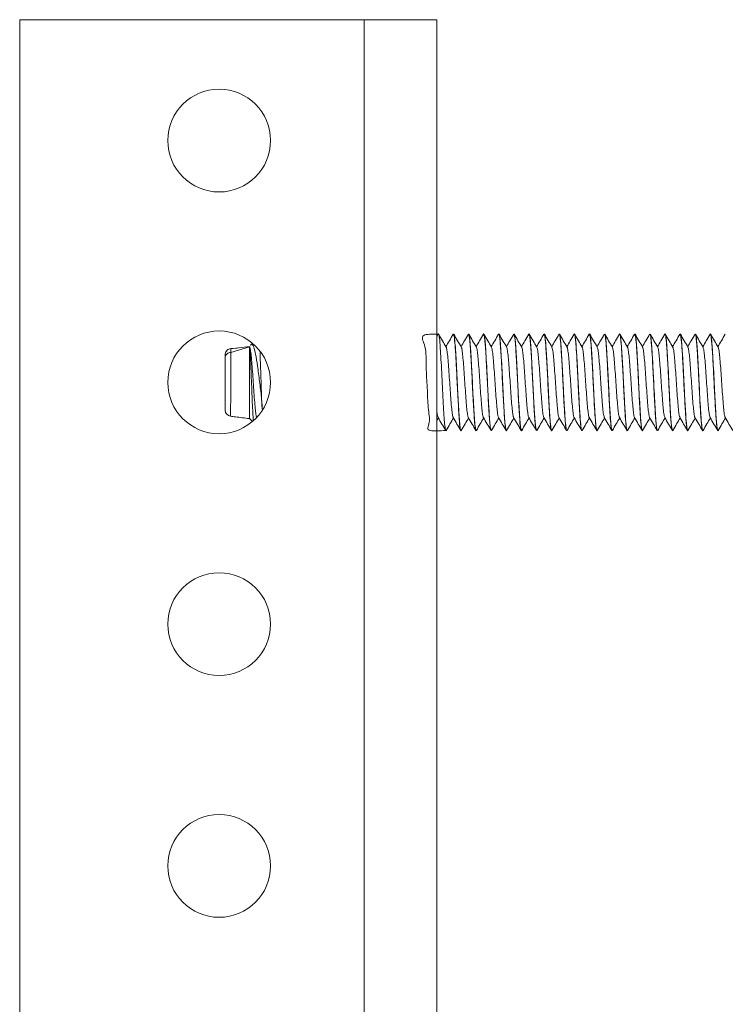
# Model space of a CAD drawing. Header units: millimetres. Extents: x -395 to 418, y -1783 to -26.
# Tile 31 of 35: x -79 to -21, y -233 to -152. Entities that reach past the tile are written whole.
import ezdxf

# ---------------------------------------------------------------- set-up
doc = ezdxf.new("R2010")
doc.units = ezdxf.units.MM

msp = doc.modelspace()

# ---------------------------------------------------------------- linework, layer by layer
at = {"color": 7, "linetype": 'Continuous', "lineweight": 15}
for p, q in [((-79.001, -151.657), (-50.501, -151.657)), ((-79.001, -151.657), (-79.001, -871.657)), ((-50.501, -151.657), (-44.501, -151.657)), ((-44.501, -151.657), (-44.501, -871.657)), ((-44.392, -177.672), (-44.501, -177.859)), ((-44.366, -177.657), (-44.376, -177.657)), ((-43.116, -177.657), (-43.126, -177.657)), ((-41.865, -177.657), (-41.875, -177.657)), ((-40.616, -177.657), (-40.626, -177.657)), ((-39.366, -177.657), (-39.376, -177.657)), ((-38.115, -177.657), (-38.125, -177.657)), ((-36.866, -177.657), (-36.876, -177.657)), ((-35.615, -177.657), (-35.626, -177.657)), ((-34.366, -177.657), (-34.375, -177.657)), ((-33.116, -177.657), (-33.126, -177.657)), ((-31.865, -177.657), (-31.876, -177.657)), ((-30.616, -177.657), (-30.625, -177.657)), ((-29.365, -177.657), (-29.376, -177.657)), ((-28.116, -177.657), (-28.125, -177.657)), ((-26.866, -177.657), (-26.876, -177.657)), ((-25.615, -177.657), (-25.626, -177.657)), ((-24.366, -177.657), (-24.376, -177.657)), ((-23.115, -177.657), (-23.126, -177.657)), ((-21.866, -177.657), (-21.875, -177.657)), ((-60.001, -178.704), (-61.557, -178.885)), ((-61.008, -178.821), (-61.544, -178.868)), ((-60.001, -178.713), (-61.527, -179.181)), ((-60.001, -178.713), (-60.001, -178.707)), ((-60.001, -178.713), (-60.001, -184.657)), ((-59.973, -178.751), (-59.999, -178.706)), ((-59.756, -178.413), (-59.919, -178.575)), ((-59.001, -182.711), (-59.001, -182.901)), ((-60.001, -184.657), (-59.756, -184.902)), ((-44.501, -184.826), (-44.371, -184.602)), ((-43.751, -185.657), (-43.741, -185.657)), ((-42.501, -185.657), (-42.49, -185.657)), ((-41.251, -185.657), (-41.24, -185.657)), ((-40.001, -185.657), (-39.991, -185.657)), ((-38.75, -185.657), (-38.74, -185.657)), ((-37.5, -185.657), (-37.491, -185.657)), ((-36.251, -185.657), (-36.24, -185.657)), ((-35.001, -185.657), (-34.991, -185.657)), ((-33.75, -185.657), (-33.741, -185.657)), ((-32.501, -185.657), (-32.49, -185.657)), ((-31.25, -185.657), (-31.241, -185.657)), ((-30.001, -185.657), (-29.99, -185.657)), ((-28.75, -185.657), (-28.74, -185.657)), ((-27.501, -185.657), (-27.491, -185.657)), ((-26.251, -185.657), (-26.24, -185.657)), ((-25.001, -185.657), (-24.991, -185.657)), ((-23.751, -185.657), (-23.741, -185.657)), ((-22.5, -185.657), (-22.49, -185.657)), ((-21.25, -185.657), (-21.241, -185.657))]:
    msp.add_line(p, q, dxfattribs=at)
at = {"color": 7, "linetype": 'Continuous', "lineweight": 0}
msp.add_line((-50.501, -151.657), (-50.501, -871.657), dxfattribs=at)
at = {"color": 7, "linetype": 'Continuous', "lineweight": 0, "flags": 128}
msp.add_lwpolyline([(-61.547, -178.887), (-61.548, -178.89), (-61.544, -178.969), (-61.527, -179.181), (-61.527, -179.181), (-61.527, -179.181)], dxfattribs=at)
at = {"color": 7, "linetype": 'Continuous', "lineweight": 15}
for centre in [(-62.501, -161.657), (-62.501, -181.657), (-62.501, -201.657), (-62.501, -221.657)]:
    msp.add_circle(centre, 4.25, dxfattribs=at)
msp.add_arc((-61.501, -183.966), 0.5, 180.00632, 262.72431, dxfattribs=at)
for points, knots in [([(-44.376, -177.662), (-44.877, -177.661), (-46.034, -177.659), (-45.337, -178.606), (-45.413, -180.276), (-45.275, -182.13), (-45.239, -183.79), (-44.981, -185.147), (-45.549, -185.724), (-44.259, -185.662), (-43.751, -185.638)], [0, 0, 0, 0, 0.109862, 0.253757, 0.397013, 0.518114, 0.640961, 0.761823, 0.90601, 1, 1, 1, 1]), ([(-43.723, -185.619), (-43.726, -185.632), (-43.748, -185.723), (-43.787, -185.574), (-43.848, -185.154), (-43.904, -184.406), (-43.962, -183.439), (-44.023, -182.314), (-44.077, -181.137), (-44.137, -180.005), (-44.193, -179.06), (-44.249, -178.257), (-44.309, -177.742), (-44.349, -177.686), (-44.366, -177.662)], [0, 0, 0, 0, 0.0138369, 0.1027965, 0.1942151, 0.2828617, 0.3736087, 0.4639181, 0.553683, 0.6438582, 0.7340873, 0.8101539, 0.9210995, 1, 1, 1, 1]), ([(-43.723, -178.751), (-43.827, -178.572), (-44.036, -178.213), (-44.244, -177.853), (-44.348, -177.673)], [0, 0, 0, 0, 0.499782, 1, 1, 1, 1]), ([(-43.142, -177.672), (-43.246, -177.852), (-43.447, -178.199), (-43.649, -178.545), (-43.746, -178.712)], [0, 0, 0, 0, 0.518211, 1, 1, 1, 1]), ([(-43.126, -177.777), (-43.113, -177.746), (-43.072, -177.646), (-42.999, -178.35), (-42.917, -179.626), (-42.823, -181.411), (-42.729, -183.378), (-42.635, -184.893), (-42.556, -185.638), (-42.514, -185.585), (-42.501, -185.567)], [0, 0, 0, 0, 0.062204, 0.20037, 0.336255, 0.47413, 0.6347, 0.794898, 0.933038, 1, 1, 1, 1]), ([(-42.49, -185.623), (-42.496, -185.632), (-42.521, -185.673), (-42.57, -185.391), (-42.628, -184.804), (-42.684, -183.906), (-42.746, -182.842), (-42.805, -181.607), (-42.862, -180.446), (-42.923, -179.386), (-42.978, -178.513), (-43.036, -177.93), (-43.083, -177.659), (-43.108, -177.682), (-43.116, -177.688)], [0, 0, 0, 0, 0.028905, 0.123451, 0.226172, 0.301821, 0.411494, 0.503726, 0.596259, 0.689141, 0.782052, 0.874377, 0.963379, 1, 1, 1, 1]), ([(-42.473, -178.751), (-42.577, -178.572), (-42.786, -178.213), (-42.994, -177.853), (-43.098, -177.673)], [0, 0, 0, 0, 0.499758, 1, 1, 1, 1]), ([(-41.892, -177.672), (-41.996, -177.852), (-42.197, -178.199), (-42.399, -178.545), (-42.496, -178.712)], [0, 0, 0, 0, 0.5182361, 1, 1, 1, 1]), ([(-41.875, -177.776), (-41.855, -177.766), (-41.801, -177.743), (-41.729, -178.641), (-41.663, -179.735), (-41.592, -181.013), (-41.527, -182.44), (-41.457, -183.695), (-41.407, -184.516), (-41.357, -185.133), (-41.303, -185.603), (-41.268, -185.555), (-41.251, -185.53)], [0, 0, 0, 0, 0.099422, 0.26001, 0.341582, 0.424239, 0.585379, 0.668048, 0.749282, 0.830488, 0.913157, 1, 1, 1, 1]), ([(-41.223, -185.607), (-41.23, -185.629), (-41.246, -185.682), (-41.268, -185.623), (-41.308, -185.465), (-41.359, -185.043), (-41.417, -184.202), (-41.475, -183.202), (-41.532, -182.107), (-41.588, -180.909), (-41.649, -179.789), (-41.698, -178.987), (-41.731, -178.52), (-41.771, -178.065), (-41.818, -177.702), (-41.853, -177.689), (-41.865, -177.684)], [0, 0, 0, 0, 0.0322657, 0.0763625, 0.1095787, 0.2163012, 0.3019694, 0.394835, 0.482758, 0.5611671, 0.6710085, 0.7521694, 0.7914414, 0.8319512, 0.9384087, 1, 1, 1, 1]), ([(-41.223, -178.751), (-41.327, -178.572), (-41.536, -178.213), (-41.744, -177.853), (-41.848, -177.673)], [0, 0, 0, 0, 0.499782, 1, 1, 1, 1]), ([(-40.642, -177.672), (-40.746, -177.852), (-40.947, -178.199), (-41.149, -178.545), (-41.246, -178.712)], [0, 0, 0, 0, 0.518211, 1, 1, 1, 1]), ([(-40.626, -177.768), (-40.615, -177.737), (-40.571, -177.607), (-40.49, -178.442), (-40.389, -180.079), (-40.289, -182.197), (-40.184, -184.13), (-40.09, -185.458), (-40.029, -185.544), (-40.001, -185.583)], [0, 0, 0, 0, 0.051239, 0.21521, 0.377505, 0.539696, 0.703692, 0.865785, 1, 1, 1, 1]), ([(-39.991, -185.622), (-40.003, -185.623), (-40.033, -185.623), (-40.087, -185.249), (-40.141, -184.609), (-40.198, -183.681), (-40.259, -182.58), (-40.307, -181.58), (-40.341, -180.88), (-40.38, -180.13), (-40.423, -179.394), (-40.457, -178.853), (-40.474, -178.627), (-40.481, -178.52), (-40.487, -178.469), (-40.486, -178.443), (-40.491, -178.433), (-40.489, -178.428), (-40.489, -178.428), (-40.489, -178.428), (-40.489, -178.428), (-40.489, -178.428), (-40.489, -178.428), (-40.489, -178.427), (-40.489, -178.427), (-40.491, -178.398), (-40.499, -178.32), (-40.519, -178.103), (-40.557, -177.807), (-40.592, -177.632), (-40.613, -177.668), (-40.616, -177.672)], [0, 0, 0, 0, 0.059511, 0.15305, 0.245103, 0.32134, 0.435959, 0.522672, 0.558266, 0.604471, 0.707873, 0.754045, 0.777146, 0.788698, 0.794474, 0.797362, 0.798806, 0.798987, 0.798998, 0.799001, 0.799003, 0.799008, 0.79902, 0.799042, 0.799134, 0.799326, 0.810557, 0.831698, 0.896539, 0.986808, 1, 1, 1, 1]), ([(-39.973, -178.751), (-40.077, -178.572), (-40.286, -178.213), (-40.494, -177.853), (-40.598, -177.673)], [0, 0, 0, 0, 0.499758, 1, 1, 1, 1]), ([(-39.392, -177.672), (-39.496, -177.852), (-39.697, -178.199), (-39.899, -178.545), (-39.996, -178.712)], [0, 0, 0, 0, 0.5182361, 1, 1, 1, 1]), ([(-39.393, -177.703), (-39.386, -177.684), (-39.362, -177.616), (-39.322, -177.775), (-39.252, -178.292), (-39.187, -179.309), (-39.116, -180.566), (-39.066, -181.587), (-39.017, -182.612), (-38.946, -183.885), (-38.882, -184.94), (-38.811, -185.495), (-38.774, -185.681), (-38.754, -185.643), (-38.75, -185.636)], [0, 0, 0, 0, 0.03244, 0.111584, 0.191947, 0.348586, 0.428949, 0.508081, 0.586864, 0.667215, 0.82388, 0.904205, 0.983668, 1, 1, 1, 1]), ([(-38.74, -185.624), (-38.745, -185.634), (-38.769, -185.68), (-38.813, -185.428), (-38.873, -184.872), (-38.928, -184.017), (-38.988, -182.973), (-39.045, -181.829), (-39.101, -180.659), (-39.163, -179.549), (-39.215, -178.702), (-39.273, -178.029), (-39.324, -177.67), (-39.356, -177.687), (-39.366, -177.692)], [0, 0, 0, 0, 0.024748, 0.116095, 0.208888, 0.303561, 0.394205, 0.4868, 0.578677, 0.671986, 0.771077, 0.837722, 0.953713, 1, 1, 1, 1]), ([(-38.723, -178.751), (-38.827, -178.572), (-39.036, -178.213), (-39.244, -177.853), (-39.348, -177.673)], [0, 0, 0, 0, 0.499782, 1, 1, 1, 1]), ([(-38.142, -177.672), (-38.246, -177.852), (-38.447, -178.199), (-38.649, -178.545), (-38.746, -178.712)], [0, 0, 0, 0, 0.518223, 1, 1, 1, 1]), ([(-38.125, -177.752), (-38.1, -177.771), (-38.041, -177.817), (-37.949, -179.07), (-37.844, -180.972), (-37.744, -183.097), (-37.643, -184.784), (-37.56, -185.678), (-37.513, -185.566), (-37.5, -185.535)], [0, 0, 0, 0, 0.1228903, 0.2851628, 0.4491212, 0.6111266, 0.7736566, 0.9374872, 1, 1, 1, 1]), ([(-37.473, -185.629), (-37.475, -185.636), (-37.497, -185.727), (-37.536, -185.583), (-37.599, -185.149), (-37.655, -184.392), (-37.712, -183.436), (-37.772, -182.329), (-37.826, -181.152), (-37.886, -180.015), (-37.945, -179.017), (-38, -178.245), (-38.061, -177.744), (-38.098, -177.691), (-38.115, -177.665)], [0, 0, 0, 0, 0.00775, 0.102532, 0.195638, 0.28415, 0.374917, 0.461154, 0.551437, 0.645208, 0.732075, 0.822455, 0.916251, 1, 1, 1, 1]), ([(-37.473, -178.751), (-37.577, -178.572), (-37.786, -178.213), (-37.994, -177.853), (-38.098, -177.673)], [0, 0, 0, 0, 0.49977, 1, 1, 1, 1]), ([(-36.892, -177.672), (-36.996, -177.852), (-37.197, -178.199), (-37.399, -178.545), (-37.496, -178.712)], [0, 0, 0, 0, 0.5182361, 1, 1, 1, 1]), ([(-36.876, -177.785), (-36.86, -177.754), (-36.828, -177.689), (-36.776, -178.114), (-36.725, -178.7), (-36.677, -179.499), (-36.606, -180.732), (-36.524, -182.511), (-36.419, -184.373), (-36.33, -185.541), (-36.273, -185.544), (-36.251, -185.545)], [0, 0, 0, 0, 0.0756158, 0.1583943, 0.2400748, 0.3210965, 0.4038489, 0.5652761, 0.7286297, 0.8907497, 1, 1, 1, 1]), ([(-36.24, -185.622), (-36.248, -185.63), (-36.276, -185.662), (-36.326, -185.343), (-36.383, -184.725), (-36.438, -183.84), (-36.5, -182.76), (-36.557, -181.568), (-36.612, -180.445), (-36.672, -179.4), (-36.729, -178.489), (-36.791, -177.89), (-36.838, -177.636), (-36.861, -177.673), (-36.866, -177.68)], [0, 0, 0, 0, 0.036406, 0.142564, 0.228083, 0.308304, 0.422941, 0.505415, 0.592746, 0.691933, 0.77876, 0.883153, 0.979446, 1, 1, 1, 1]), ([(-36.223, -178.751), (-36.327, -178.572), (-36.536, -178.213), (-36.744, -177.853), (-36.848, -177.673)], [0, 0, 0, 0, 0.499782, 1, 1, 1, 1]), ([(-35.642, -177.672), (-35.746, -177.852), (-35.947, -178.199), (-36.149, -178.545), (-36.246, -178.712)], [0, 0, 0, 0, 0.518223, 1, 1, 1, 1]), ([(-35.644, -177.791), (-35.632, -177.738), (-35.586, -177.535), (-35.503, -178.266), (-35.421, -179.567), (-35.351, -180.867), (-35.302, -181.894), (-35.251, -182.908), (-35.192, -183.943), (-35.134, -184.874), (-35.064, -185.54), (-35.021, -185.61), (-35.001, -185.644)], [0, 0, 0, 0, 0.056199, 0.2149, 0.371695, 0.451982, 0.530475, 0.609996, 0.690326, 0.794904, 0.901481, 1, 1, 1, 1]), ([(-34.973, -185.602), (-34.98, -185.628), (-34.992, -185.671), (-35.006, -185.646), (-35.014, -185.629), (-35.018, -185.618), (-35.02, -185.612), (-35.021, -185.609), (-35.021, -185.609), (-35.021, -185.609), (-35.021, -185.608), (-35.021, -185.608), (-35.021, -185.608), (-35.021, -185.608), (-35.021, -185.608), (-35.021, -185.608), (-35.021, -185.608), (-35.022, -185.601), (-35.032, -185.576), (-35.059, -185.44), (-35.11, -185.036), (-35.167, -184.197), (-35.225, -183.209), (-35.282, -182.105), (-35.339, -180.898), (-35.4, -179.779), (-35.456, -178.852), (-35.512, -178.119), (-35.569, -177.695), (-35.604, -177.687), (-35.615, -177.684)], [0, 0, 0, 0, 0.033576, 0.056039, 0.067272, 0.072889, 0.075698, 0.0764, 0.076576, 0.076663, 0.076707, 0.07671, 0.076711, 0.076712, 0.076715, 0.076721, 0.076806, 0.077172, 0.088206, 0.108992, 0.219054, 0.303601, 0.391131, 0.483672, 0.564727, 0.669373, 0.753909, 0.829794, 0.943355, 1, 1, 1, 1]), ([(-34.973, -178.751), (-35.077, -178.572), (-35.286, -178.213), (-35.494, -177.853), (-35.598, -177.673)], [0, 0, 0, 0, 0.49977, 1, 1, 1, 1]), ([(-34.392, -177.672), (-34.496, -177.852), (-34.697, -178.199), (-34.899, -178.545), (-34.996, -178.712)], [0, 0, 0, 0, 0.5182361, 1, 1, 1, 1]), ([(-34.375, -177.685), (-34.357, -177.707), (-34.316, -177.753), (-34.248, -178.374), (-34.184, -179.361), (-34.112, -180.619), (-34.048, -182.001), (-33.978, -183.338), (-33.91, -184.49), (-33.844, -185.287), (-33.788, -185.672), (-33.758, -185.619), (-33.75, -185.605)], [0, 0, 0, 0, 0.092304, 0.201856, 0.309169, 0.418818, 0.526387, 0.635544, 0.744099, 0.852214, 0.961622, 1, 1, 1, 1]), ([(-33.741, -185.619), (-33.754, -185.619), (-33.785, -185.618), (-33.84, -185.225), (-33.894, -184.571), (-33.95, -183.637), (-34.013, -182.509), (-34.061, -181.487), (-34.09, -180.895), (-34.105, -180.623), (-34.136, -180.034), (-34.185, -179.178), (-34.243, -178.33), (-34.303, -177.825), (-34.342, -177.623), (-34.364, -177.666), (-34.366, -177.67)], [0, 0, 0, 0, 0.0637012, 0.1552952, 0.2519993, 0.3256654, 0.4365212, 0.5365618, 0.5662447, 0.5800765, 0.6034514, 0.7134927, 0.808373, 0.8953854, 0.9902685, 1, 1, 1, 1]), ([(-33.723, -178.751), (-33.827, -178.572), (-34.036, -178.213), (-34.244, -177.853), (-34.348, -177.673)], [0, 0, 0, 0, 0.499782, 1, 1, 1, 1]), ([(-33.142, -177.672), (-33.246, -177.852), (-33.447, -178.199), (-33.649, -178.545), (-33.746, -178.712)], [0, 0, 0, 0, 0.518223, 1, 1, 1, 1]), ([(-33.142, -177.721), (-33.128, -177.696), (-33.091, -177.632), (-33.027, -178.063), (-32.962, -178.896), (-32.893, -180.063), (-32.824, -181.409), (-32.759, -182.786), (-32.687, -184.032), (-32.624, -184.995), (-32.557, -185.579), (-32.518, -185.607), (-32.501, -185.619)], [0, 0, 0, 0, 0.071283, 0.1778724, 0.28287, 0.3887536, 0.494804, 0.5996506, 0.7063063, 0.810738, 0.9174284, 1, 1, 1, 1]), ([(-32.49, -185.629), (-32.495, -185.638), (-32.518, -185.685), (-32.564, -185.429), (-32.623, -184.865), (-32.681, -183.972), (-32.74, -182.936), (-32.8, -181.737), (-32.857, -180.537), (-32.917, -179.478), (-32.972, -178.61), (-33.026, -178.006), (-33.077, -177.676), (-33.106, -177.688), (-33.116, -177.692)], [0, 0, 0, 0, 0.020708, 0.114011, 0.217897, 0.297488, 0.405106, 0.490858, 0.585197, 0.690404, 0.765352, 0.858022, 0.950747, 1, 1, 1, 1]), ([(-32.473, -178.751), (-32.577, -178.572), (-32.786, -178.213), (-32.994, -177.853), (-33.098, -177.673)], [0, 0, 0, 0, 0.499782, 1, 1, 1, 1]), ([(-31.892, -177.672), (-31.996, -177.852), (-32.197, -178.199), (-32.399, -178.545), (-32.496, -178.712)], [0, 0, 0, 0, 0.5182361, 1, 1, 1, 1]), ([(-31.876, -177.658), (-31.876, -177.658), (-31.858, -177.581), (-31.806, -177.851), (-31.739, -178.484), (-31.674, -179.541), (-31.602, -180.82), (-31.538, -182.208), (-31.467, -183.523), (-31.401, -184.637), (-31.333, -185.369), (-31.282, -185.7), (-31.255, -185.631), (-31.25, -185.62)], [0, 0, 0, 0, 0.00024, 0.108596, 0.217898, 0.325378, 0.435067, 0.542429, 0.651915, 0.759917, 0.868617, 0.977691, 1, 1, 1, 1]), ([(-31.223, -185.613), (-31.227, -185.629), (-31.238, -185.682), (-31.256, -185.647), (-31.295, -185.549), (-31.346, -185.175), (-31.405, -184.391), (-31.464, -183.398), (-31.525, -182.259), (-31.583, -181.028), (-31.641, -179.933), (-31.698, -178.981), (-31.755, -178.182), (-31.815, -177.716), (-31.852, -177.678), (-31.865, -177.665)], [0, 0, 0, 0, 0.016978, 0.055046, 0.088379, 0.198883, 0.284094, 0.372541, 0.475437, 0.555674, 0.656411, 0.737123, 0.819444, 0.938093, 1, 1, 1, 1]), ([(-31.223, -178.751), (-31.327, -178.572), (-31.536, -178.213), (-31.744, -177.853), (-31.848, -177.673)], [0, 0, 0, 0, 0.499782, 1, 1, 1, 1]), ([(-30.642, -177.672), (-30.746, -177.852), (-30.947, -178.199), (-31.149, -178.545), (-31.246, -178.712)], [0, 0, 0, 0, 0.518223, 1, 1, 1, 1]), ([(-30.642, -177.704), (-30.624, -177.689), (-30.584, -177.657), (-30.517, -178.161), (-30.452, -179.053), (-30.382, -180.254), (-30.315, -181.616), (-30.248, -182.983), (-30.178, -184.198), (-30.113, -185.107), (-30.05, -185.615), (-30.015, -185.608), (-30.001, -185.605)], [0, 0, 0, 0, 0.0869224, 0.1936692, 0.298324, 0.4046431, 0.5102088, 0.6155453, 0.7219923, 0.8265537, 0.9333174, 1, 1, 1, 1]), ([(-29.99, -185.62), (-29.998, -185.631), (-30.011, -185.651), (-30.038, -185.549), (-30.078, -185.324), (-30.129, -184.784), (-30.187, -183.87), (-30.249, -182.767), (-30.307, -181.573), (-30.365, -180.391), (-30.427, -179.319), (-30.485, -178.428), (-30.542, -177.891), (-30.587, -177.646), (-30.61, -177.681), (-30.616, -177.69)], [0, 0, 0, 0, 0.036711, 0.067554, 0.127178, 0.221886, 0.310249, 0.419578, 0.505807, 0.594828, 0.702522, 0.788225, 0.887479, 0.97075, 1, 1, 1, 1]), ([(-29.973, -178.751), (-30.077, -178.572), (-30.286, -178.213), (-30.494, -177.853), (-30.598, -177.673)], [0, 0, 0, 0, 0.499782, 1, 1, 1, 1]), ([(-29.392, -177.672), (-29.496, -177.852), (-29.697, -178.199), (-29.899, -178.545), (-29.996, -178.712)], [0, 0, 0, 0, 0.5182361, 1, 1, 1, 1]), ([(-29.376, -177.686), (-29.373, -177.677), (-29.347, -177.605), (-29.297, -177.916), (-29.229, -178.621), (-29.163, -179.72), (-29.092, -181.025), (-29.028, -182.413), (-28.956, -183.704), (-28.892, -184.777), (-28.822, -185.439), (-28.776, -185.724), (-28.752, -185.649), (-28.75, -185.644)], [0, 0, 0, 0, 0.016004, 0.124906, 0.233809, 0.341632, 0.451209, 0.558538, 0.668203, 0.775799, 0.884963, 0.993554, 1, 1, 1, 1]), ([(-28.722, -185.592), (-28.731, -185.624), (-28.745, -185.672), (-28.761, -185.638), (-28.765, -185.623), (-28.768, -185.618), (-28.768, -185.618), (-28.768, -185.617), (-28.768, -185.617), (-28.768, -185.617), (-28.768, -185.617), (-28.768, -185.617), (-28.768, -185.617), (-28.768, -185.617), (-28.771, -185.61), (-28.775, -185.594), (-28.81, -185.467), (-28.856, -185.075), (-28.904, -184.39), (-28.939, -183.816), (-28.979, -183.133), (-29.03, -182.138), (-29.089, -180.895), (-29.15, -179.765), (-29.209, -178.804), (-29.267, -178.081), (-29.322, -177.689), (-29.355, -177.683), (-29.365, -177.681)], [0, 0, 0, 0, 0.043153, 0.064142, 0.070624, 0.071826, 0.071964, 0.072033, 0.072034, 0.072035, 0.072038, 0.072044, 0.072093, 0.072215, 0.073034, 0.081608, 0.098656, 0.217767, 0.301058, 0.32982, 0.384478, 0.482241, 0.56508, 0.671041, 0.755194, 0.841034, 0.947912, 1, 1, 1, 1]), ([(-28.723, -178.751), (-28.827, -178.572), (-29.036, -178.213), (-29.244, -177.853), (-29.348, -177.673)], [0, 0, 0, 0, 0.499782, 1, 1, 1, 1]), ([(-28.142, -177.672), (-28.246, -177.852), (-28.447, -178.199), (-28.649, -178.545), (-28.746, -178.712)], [0, 0, 0, 0, 0.5182361, 1, 1, 1, 1]), ([(-28.142, -177.676), (-28.121, -177.679), (-28.077, -177.686), (-28.007, -178.27), (-27.943, -179.217), (-27.871, -180.45), (-27.806, -181.824), (-27.737, -183.176), (-27.668, -184.359), (-27.603, -185.209), (-27.544, -185.647), (-27.511, -185.612), (-27.501, -185.601)], [0, 0, 0, 0, 0.102688, 0.209452, 0.313942, 0.420561, 0.525607, 0.63151, 0.737611, 0.842479, 0.949176, 1, 1, 1, 1]), ([(-27.491, -185.617), (-27.503, -185.618), (-27.535, -185.621), (-27.577, -185.306), (-27.617, -184.908), (-27.653, -184.412), (-27.701, -183.62), (-27.763, -182.51), (-27.805, -181.608), (-27.841, -180.884), (-27.881, -180.122), (-27.932, -179.223), (-27.991, -178.347), (-28.051, -177.832), (-28.094, -177.62), (-28.114, -177.667), (-28.116, -177.671)], [0, 0, 0, 0, 0.062802, 0.156208, 0.197971, 0.244787, 0.340861, 0.43253, 0.524951, 0.553963, 0.607072, 0.712639, 0.794744, 0.902205, 0.990478, 1, 1, 1, 1]), ([(-27.473, -178.751), (-27.577, -178.572), (-27.786, -178.213), (-27.994, -177.853), (-28.098, -177.673)], [0, 0, 0, 0, 0.499782, 1, 1, 1, 1]), ([(-26.892, -177.672), (-26.996, -177.852), (-27.197, -178.199), (-27.399, -178.545), (-27.496, -178.712)], [0, 0, 0, 0, 0.5182361, 1, 1, 1, 1]), ([(-26.876, -177.705), (-26.869, -177.691), (-26.841, -177.631), (-26.787, -177.994), (-26.719, -178.766), (-26.652, -179.903), (-26.582, -181.231), (-26.51, -182.768), (-26.424, -184.286), (-26.338, -185.447), (-26.279, -185.572), (-26.251, -185.633)], [0, 0, 0, 0, 0.0320482, 0.1415088, 0.2500242, 0.358518, 0.46799, 0.5756202, 0.7210724, 0.8648412, 1, 1, 1, 1]), ([(-26.24, -185.625), (-26.245, -185.635), (-26.27, -185.679), (-26.313, -185.424), (-26.374, -184.863), (-26.428, -184.008), (-26.489, -182.949), (-26.543, -181.882), (-26.597, -180.745), (-26.658, -179.643), (-26.716, -178.681), (-26.777, -177.997), (-26.828, -177.665), (-26.857, -177.681), (-26.866, -177.686)], [0, 0, 0, 0, 0.024928, 0.119085, 0.208722, 0.303746, 0.39723, 0.489765, 0.559554, 0.668715, 0.76594, 0.85117, 0.959859, 1, 1, 1, 1]), ([(-26.223, -178.751), (-26.327, -178.572), (-26.536, -178.213), (-26.744, -177.853), (-26.848, -177.673)], [0, 0, 0, 0, 0.499758, 1, 1, 1, 1]), ([(-25.642, -177.672), (-25.746, -177.852), (-25.947, -178.199), (-26.149, -178.545), (-26.246, -178.712)], [0, 0, 0, 0, 0.5182361, 1, 1, 1, 1]), ([(-25.643, -177.765), (-25.633, -177.721), (-25.593, -177.552), (-25.519, -178.11), (-25.432, -179.345), (-25.338, -181.098), (-25.251, -182.961), (-25.159, -184.534), (-25.075, -185.531), (-25.023, -185.567), (-25.001, -185.583)], [0, 0, 0, 0, 0.048874, 0.190504, 0.330194, 0.472105, 0.611986, 0.753102, 0.893957, 1, 1, 1, 1]), ([(-24.973, -185.635), (-24.977, -185.643), (-25, -185.689), (-25.041, -185.574), (-25.101, -185.12), (-25.157, -184.366), (-25.214, -183.398), (-25.275, -182.27), (-25.329, -181.091), (-25.389, -179.951), (-25.445, -179.03), (-25.5, -178.243), (-25.56, -177.737), (-25.599, -177.688), (-25.615, -177.668)], [0, 0, 0, 0, 0.0181988, 0.1076193, 0.1984927, 0.2868787, 0.3779596, 0.4652362, 0.5583354, 0.648295, 0.7384261, 0.8106116, 0.9228879, 1, 1, 1, 1]), ([(-24.973, -178.751), (-25.077, -178.572), (-25.286, -178.213), (-25.494, -177.853), (-25.598, -177.673)], [0, 0, 0, 0, 0.499782, 1, 1, 1, 1]), ([(-24.392, -177.672), (-24.496, -177.852), (-24.697, -178.199), (-24.899, -178.545), (-24.996, -178.712)], [0, 0, 0, 0, 0.5182361, 1, 1, 1, 1]), ([(-24.393, -177.773), (-24.378, -177.729), (-24.332, -177.598), (-24.253, -178.283), (-24.166, -179.638), (-24.073, -181.436), (-23.983, -183.28), (-23.894, -184.761), (-23.814, -185.606), (-23.767, -185.571), (-23.751, -185.558)], [0, 0, 0, 0, 0.07399, 0.215975, 0.35575, 0.497301, 0.63779, 0.778134, 0.919808, 1, 1, 1, 1]), ([(-23.741, -185.627), (-23.749, -185.632), (-23.776, -185.65), (-23.826, -185.339), (-23.885, -184.705), (-23.941, -183.79), (-24.002, -182.711), (-24.059, -181.525), (-24.114, -180.404), (-24.166, -179.502), (-24.202, -178.932), (-24.221, -178.661), (-24.23, -178.541), (-24.237, -178.452), (-24.253, -178.267), (-24.292, -177.895), (-24.333, -177.633), (-24.361, -177.678), (-24.366, -177.686)], [0, 0, 0, 0, 0.040086, 0.138454, 0.23131, 0.31837, 0.422361, 0.507721, 0.600846, 0.690884, 0.745349, 0.776482, 0.785756, 0.790833, 0.810944, 0.860967, 0.97526, 1, 1, 1, 1]), ([(-23.723, -178.751), (-23.827, -178.572), (-24.036, -178.213), (-24.244, -177.853), (-24.348, -177.673)], [0, 0, 0, 0, 0.499758, 1, 1, 1, 1]), ([(-23.142, -177.672), (-23.246, -177.852), (-23.447, -178.199), (-23.649, -178.545), (-23.746, -178.712)], [0, 0, 0, 0, 0.5182361, 1, 1, 1, 1]), ([(-23.142, -177.756), (-23.122, -177.725), (-23.071, -177.652), (-22.987, -178.482), (-22.898, -179.944), (-22.808, -181.776), (-22.716, -183.589), (-22.628, -184.965), (-22.553, -185.673), (-22.512, -185.585), (-22.5, -185.561)], [0, 0, 0, 0, 0.099252, 0.241146, 0.381385, 0.522185, 0.6636, 0.803532, 0.945595, 1, 1, 1, 1]), ([(-22.49, -185.649), (-22.492, -185.651), (-22.512, -185.706), (-22.555, -185.484), (-22.615, -184.968), (-22.669, -184.151), (-22.725, -183.208), (-22.785, -182.057), (-22.84, -180.877), (-22.902, -179.737), (-22.956, -178.847), (-23.013, -178.12), (-23.068, -177.696), (-23.103, -177.691), (-23.115, -177.689)], [0, 0, 0, 0, 0.005334, 0.101241, 0.205236, 0.28215, 0.379217, 0.463511, 0.563393, 0.657352, 0.750214, 0.824682, 0.939528, 1, 1, 1, 1]), ([(-22.473, -178.751), (-22.577, -178.572), (-22.786, -178.213), (-22.994, -177.853), (-23.098, -177.673)], [0, 0, 0, 0, 0.499782, 1, 1, 1, 1]), ([(-21.892, -177.672), (-21.996, -177.852), (-22.197, -178.199), (-22.399, -178.545), (-22.496, -178.712)], [0, 0, 0, 0, 0.5182361, 1, 1, 1, 1]), ([(-21.875, -177.742), (-21.855, -177.747), (-21.804, -177.76), (-21.722, -178.71), (-21.631, -180.258), (-21.543, -182.115), (-21.448, -183.887), (-21.362, -185.144), (-21.292, -185.733), (-21.256, -185.611), (-21.25, -185.591)], [0, 0, 0, 0, 0.101099, 0.246226, 0.391058, 0.535036, 0.680893, 0.824514, 0.970302, 1, 1, 1, 1]), ([(-21.223, -185.639), (-21.224, -185.64), (-21.242, -185.721), (-21.278, -185.607), (-21.339, -185.252), (-21.397, -184.509), (-21.457, -183.529), (-21.517, -182.401), (-21.572, -181.259), (-21.626, -180.199), (-21.685, -179.184), (-21.742, -178.327), (-21.803, -177.822), (-21.845, -177.621), (-21.864, -177.666), (-21.866, -177.67)], [0, 0, 0, 0, 0.001321, 0.080159, 0.189534, 0.265216, 0.362143, 0.472173, 0.534709, 0.627101, 0.720709, 0.80317, 0.908864, 0.991747, 1, 1, 1, 1]), ([(-21.223, -178.751), (-21.327, -178.572), (-21.536, -178.213), (-21.744, -177.853), (-21.848, -177.673)], [0, 0, 0, 0, 0.499758, 1, 1, 1, 1]), ([(-20.642, -177.672), (-20.746, -177.852), (-20.947, -178.199), (-21.149, -178.545), (-21.246, -178.712)], [0, 0, 0, 0, 0.5182361, 1, 1, 1, 1]), ([(-62.001, -179.366), (-62, -179.357), (-62, -179.334), (-61.992, -179.256), (-61.955, -179.135), (-61.852, -178.998), (-61.711, -178.899), (-61.6, -178.879), (-61.544, -178.868)], [0, 0, 0, 0, 0.038783, 0.090403, 0.317811, 0.545193, 0.77257, 1, 1, 1, 1]), ([(-61.534, -179.182), (-61.589, -179.19), (-61.701, -179.207), (-61.844, -179.291), (-61.95, -179.409), (-61.991, -179.518), (-62, -179.59), (-62, -179.613), (-62.001, -179.621)], [0, 0, 0, 0, 0.224061, 0.448141, 0.67224, 0.896353, 0.961111, 1, 1, 1, 1]), ([(-61.544, -178.868), (-61.544, -178.868), (-61.544, -178.868), (-61.548, -178.861), (-61.547, -178.875), (-61.547, -178.887)], [0, 0, 0, 0, 0.00015, 0.162191, 1, 1, 1, 1]), ([(-61.527, -179.181), (-61.529, -179.182), (-61.531, -179.182), (-61.533, -179.182), (-61.534, -179.182)], [0, 0, 0, 0, 0.691602, 1, 1, 1, 1]), ([(-60.001, -178.713), (-59.986, -178.797), (-59.956, -178.966), (-59.916, -179.62), (-59.873, -180.49), (-59.831, -181.519), (-59.79, -182.594), (-59.746, -183.586), (-59.707, -184.412), (-59.678, -184.711), (-59.664, -184.861)], [0, 0, 0, 0, 0.1207938, 0.2415822, 0.3631832, 0.4879239, 0.6125805, 0.7407362, 0.8693956, 1, 1, 1, 1]), ([(-59.973, -178.783), (-59.963, -178.795), (-59.932, -178.831), (-59.879, -179.176), (-59.822, -179.765), (-59.76, -180.538), (-59.698, -181.409), (-59.641, -182.306), (-59.578, -183.139), (-59.52, -183.846), (-59.459, -184.326), (-59.415, -184.563), (-59.394, -184.556), (-59.392, -184.555)], [0, 0, 0, 0, 0.054525, 0.159669, 0.262484, 0.367096, 0.471608, 0.574487, 0.67965, 0.782847, 0.886956, 0.99185, 1, 1, 1, 1]), ([(-59.001, -182.901), (-59.052, -182.456), (-59.157, -181.559), (-59.32, -180.291), (-59.49, -179.278), (-59.648, -178.668), (-59.788, -178.436), (-59.868, -178.565), (-59.891, -178.603)], [0, 0, 0, 0, 0.196353, 0.39649, 0.57908, 0.762071, 0.929868, 1, 1, 1, 1]), ([(-43.723, -178.757), (-43.722, -178.756), (-43.701, -178.749), (-43.658, -178.981), (-43.598, -179.455), (-43.54, -180.159), (-43.476, -180.989), (-43.419, -181.885), (-43.358, -182.759), (-43.296, -183.534), (-43.239, -184.128), (-43.184, -184.481), (-43.153, -184.52), (-43.142, -184.534)], [0, 0, 0, 0, 0.004117, 0.108971, 0.213147, 0.316284, 0.421451, 0.524369, 0.628822, 0.733483, 0.836267, 0.941396, 1, 1, 1, 1]), ([(-42.473, -178.779), (-42.467, -178.782), (-42.441, -178.794), (-42.391, -179.086), (-42.333, -179.628), (-42.273, -180.373), (-42.21, -181.229), (-42.153, -182.129), (-42.09, -182.981), (-42.03, -183.719), (-41.972, -184.25), (-41.923, -184.53), (-41.898, -184.537), (-41.892, -184.538)], [0, 0, 0, 0, 0.032983, 0.138145, 0.241404, 0.34546, 0.450391, 0.553084, 0.658086, 0.761975, 0.865386, 0.970521, 1, 1, 1, 1]), ([(-41.223, -178.782), (-41.211, -178.799), (-41.179, -178.844), (-41.124, -179.211), (-41.068, -179.815), (-41.005, -180.597), (-40.944, -181.473), (-40.887, -182.369), (-40.823, -183.194), (-40.766, -183.89), (-40.704, -184.35), (-40.664, -184.574), (-40.643, -184.564), (-40.642, -184.564)], [0, 0, 0, 0, 0.062151, 0.167239, 0.269969, 0.374729, 0.479047, 0.582064, 0.687235, 0.790249, 0.894568, 0.999328, 1, 1, 1, 1]), ([(-39.974, -178.764), (-39.956, -178.807), (-39.918, -178.9), (-39.858, -179.354), (-39.801, -180.014), (-39.738, -180.828), (-39.679, -181.718), (-39.62, -182.602), (-39.557, -183.4), (-39.5, -184.033), (-39.442, -184.445), (-39.407, -184.513), (-39.392, -184.542)], [0, 0, 0, 0, 0.091331, 0.195712, 0.29821, 0.403049, 0.506166, 0.609764, 0.714469, 0.816873, 0.921508, 1, 1, 1, 1]), ([(-38.723, -178.766), (-38.72, -178.766), (-38.698, -178.763), (-38.653, -179.012), (-38.593, -179.508), (-38.535, -180.225), (-38.471, -181.064), (-38.414, -181.962), (-38.352, -182.829), (-38.291, -183.594), (-38.233, -184.168), (-38.181, -184.497), (-38.152, -184.524), (-38.142, -184.533)], [0, 0, 0, 0, 0.013178, 0.118171, 0.222071, 0.325465, 0.430599, 0.533387, 0.638054, 0.742512, 0.845435, 0.950607, 1, 1, 1, 1]), ([(-37.473, -178.782), (-37.465, -178.788), (-37.437, -178.81), (-37.386, -179.123), (-37.328, -179.686), (-37.267, -180.443), (-37.205, -181.306), (-37.148, -182.205), (-37.085, -183.049), (-37.026, -183.774), (-36.967, -184.284), (-36.92, -184.544), (-36.896, -184.544), (-36.892, -184.544)], [0, 0, 0, 0, 0.042148, 0.147329, 0.250361, 0.35468, 0.459456, 0.562194, 0.667289, 0.770866, 0.874582, 0.97964, 1, 1, 1, 1]), ([(-36.223, -178.778), (-36.21, -178.802), (-36.176, -178.861), (-36.119, -179.254), (-36.063, -179.877), (-36, -180.669), (-35.94, -181.55), (-35.881, -182.442), (-35.818, -183.261), (-35.761, -183.931), (-35.7, -184.406), (-35.66, -184.51), (-35.641, -184.56)], [0, 0, 0, 0, 0.071205, 0.175911, 0.278313, 0.382939, 0.486709, 0.589664, 0.694526, 0.797094, 0.901353, 1, 1, 1, 1]), ([(-34.974, -178.754), (-34.954, -178.808), (-34.914, -178.918), (-34.853, -179.403), (-34.796, -180.079), (-34.733, -180.902), (-34.675, -181.795), (-34.614, -182.674), (-34.552, -183.463), (-34.495, -184.078), (-34.438, -184.462), (-34.405, -184.516), (-34.392, -184.537)], [0, 0, 0, 0, 0.100622, 0.204794, 0.307418, 0.412292, 0.515151, 0.619028, 0.723595, 0.826008, 0.930754, 1, 1, 1, 1]), ([(-33.723, -178.773), (-33.719, -178.774), (-33.695, -178.777), (-33.647, -179.045), (-33.589, -179.562), (-33.529, -180.293), (-33.466, -181.14), (-33.409, -182.039), (-33.347, -182.9), (-33.286, -183.652), (-33.228, -184.207), (-33.177, -184.512), (-33.15, -184.53), (-33.142, -184.534)], [0, 0, 0, 0, 0.022275, 0.127368, 0.230958, 0.334662, 0.439723, 0.542437, 0.64728, 0.751497, 0.854613, 0.959791, 1, 1, 1, 1]), ([(-32.473, -178.783), (-32.463, -178.794), (-32.434, -178.825), (-32.381, -179.162), (-32.323, -179.744), (-32.262, -180.513), (-32.2, -181.383), (-32.143, -182.28), (-32.079, -183.116), (-32.021, -183.828), (-31.961, -184.316), (-31.916, -184.558), (-31.894, -184.553), (-31.892, -184.552)], [0, 0, 0, 0, 0.051341, 0.156501, 0.259363, 0.363907, 0.468493, 0.571327, 0.676481, 0.779767, 0.883782, 0.988725, 1, 1, 1, 1]), ([(-31.224, -178.773), (-31.208, -178.805), (-31.172, -178.879), (-31.114, -179.299), (-31.057, -179.939), (-30.994, -180.742), (-30.935, -181.627), (-30.876, -182.516), (-30.813, -183.326), (-30.756, -183.979), (-30.696, -184.424), (-30.659, -184.511), (-30.641, -184.551)], [0, 0, 0, 0, 0.080458, 0.185037, 0.287452, 0.392199, 0.495677, 0.598912, 0.703725, 0.806186, 0.91064, 1, 1, 1, 1]), ([(-29.973, -178.755), (-29.972, -178.755), (-29.951, -178.746), (-29.91, -178.976), (-29.849, -179.445), (-29.791, -180.147), (-29.727, -180.976), (-29.67, -181.872), (-29.609, -182.746), (-29.547, -183.524), (-29.49, -184.121), (-29.435, -184.478), (-29.404, -184.519), (-29.392, -184.534)], [0, 0, 0, 0, 0.002558, 0.107385, 0.211604, 0.314702, 0.419871, 0.522816, 0.627229, 0.731922, 0.834688, 0.939805, 1, 1, 1, 1]), ([(-28.723, -178.779), (-28.717, -178.781), (-28.691, -178.792), (-28.642, -179.08), (-28.584, -179.618), (-28.524, -180.361), (-28.461, -181.216), (-28.404, -182.115), (-28.341, -182.969), (-28.281, -183.709), (-28.223, -184.243), (-28.174, -184.527), (-28.148, -184.536), (-28.142, -184.538)], [0, 0, 0, 0, 0.031406, 0.13656, 0.239864, 0.34387, 0.448824, 0.551515, 0.656497, 0.760439, 0.863801, 0.968946, 1, 1, 1, 1]), ([(-27.473, -178.782), (-27.461, -178.798), (-27.43, -178.842), (-27.375, -179.204), (-27.318, -179.805), (-27.256, -180.584), (-27.195, -181.46), (-27.138, -182.356), (-27.074, -183.182), (-27.016, -183.881), (-26.956, -184.345), (-26.913, -184.572), (-26.893, -184.562), (-26.892, -184.562)], [0, 0, 0, 0, 0.060559, 0.165662, 0.268406, 0.373138, 0.4775, 0.580483, 0.685655, 0.788705, 0.892982, 0.997772, 1, 1, 1, 1]), ([(-26.224, -178.765), (-26.206, -178.807), (-26.169, -178.896), (-26.109, -179.346), (-26.052, -180.003), (-25.989, -180.815), (-25.93, -181.704), (-25.87, -182.589), (-25.807, -183.389), (-25.751, -184.026), (-25.693, -184.442), (-25.657, -184.512), (-25.642, -184.543)], [0, 0, 0, 0, 0.089729, 0.194145, 0.296625, 0.401453, 0.50462, 0.608168, 0.712891, 0.815299, 0.919912, 1, 1, 1, 1]), ([(-24.973, -178.764), (-24.971, -178.764), (-24.949, -178.76), (-24.904, -179.006), (-24.844, -179.499), (-24.785, -180.214), (-24.722, -181.051), (-24.665, -181.949), (-24.603, -182.817), (-24.542, -183.583), (-24.484, -184.161), (-24.431, -184.494), (-24.402, -184.523), (-24.392, -184.533)], [0, 0, 0, 0, 0.011613, 0.116584, 0.220534, 0.323881, 0.429023, 0.53183, 0.636463, 0.740958, 0.843852, 0.94902, 1, 1, 1, 1]), ([(-23.723, -178.782), (-23.715, -178.787), (-23.688, -178.807), (-23.637, -179.116), (-23.579, -179.676), (-23.518, -180.431), (-23.456, -181.293), (-23.399, -182.192), (-23.336, -183.037), (-23.277, -183.764), (-23.217, -184.278), (-23.17, -184.542), (-23.147, -184.543), (-23.142, -184.543)], [0, 0, 0, 0, 0.040566, 0.145745, 0.248814, 0.353089, 0.457896, 0.560622, 0.665704, 0.769335, 0.872996, 0.97807, 1, 1, 1, 1]), ([(-22.473, -178.779), (-22.46, -178.802), (-22.426, -178.858), (-22.37, -179.247), (-22.313, -179.866), (-22.251, -180.656), (-22.19, -181.537), (-22.132, -182.43), (-22.069, -183.25), (-22.012, -183.923), (-21.951, -184.403), (-21.911, -184.51), (-21.891, -184.562)], [0, 0, 0, 0, 0.069613, 0.174335, 0.276739, 0.381341, 0.485158, 0.588068, 0.692937, 0.795528, 0.899749, 1, 1, 1, 1]), ([(-21.224, -178.756), (-21.205, -178.808), (-21.165, -178.915), (-21.104, -179.395), (-21.047, -180.068), (-20.984, -180.889), (-20.926, -181.781), (-20.865, -182.662), (-20.802, -183.452), (-20.746, -184.07), (-20.689, -184.459), (-20.655, -184.515), (-20.642, -184.538)], [0, 0, 0, 0, 0.099018, 0.203228, 0.305829, 0.410699, 0.513598, 0.617429, 0.722024, 0.824431, 0.929161, 1, 1, 1, 1]), ([(-62.001, -179.621), (-62.001, -179.556), (-62.001, -179.447), (-62.001, -179.376), (-62.001, -179.361), (-62.001, -179.365), (-62.001, -179.366)], [0, 0, 0, 0, 0.401295, 0.674874, 0.948411, 1, 1, 1, 1]), ([(-62.001, -183.961), (-62.001, -183.962), (-62.001, -183.989), (-62.001, -183.849), (-62.001, -183.476), (-62.001, -182.884), (-62.001, -182.162), (-62.001, -181.376), (-62.001, -180.62), (-62.001, -179.999), (-62.001, -179.74), (-62.001, -179.621)], [0, 0, 0, 0, 0.007772, 0.132176, 0.256593, 0.380898, 0.506262, 0.633413, 0.762129, 0.891352, 1, 1, 1, 1]), ([(-59.122, -179.191), (-59.121, -179.214), (-59.105, -179.514), (-59.075, -180.376), (-59.036, -181.576), (-59.012, -182.362), (-59.001, -182.712)], [0, 0, 0, 0, 0.028379, 0.37158, 0.720669, 1, 1, 1, 1]), ([(-58.936, -183.861), (-58.938, -183.837), (-58.958, -183.512), (-58.98, -183.096), (-59.001, -182.711)], [0, 0, 0, 0, 0.075105, 1, 1, 1, 1]), ([(-59.001, -182.901), (-58.987, -183.158), (-58.968, -183.523), (-58.949, -183.792), (-58.944, -183.871)], [0, 0, 0, 0, 0.707907, 1, 1, 1, 1]), ([(-44.501, -183.98), (-44.481, -184.138), (-44.445, -184.438), (-44.408, -184.514), (-44.391, -184.549)], [0, 0, 0, 0, 0.527721, 1, 1, 1, 1]), ([(-61.563, -184.462), (-61.426, -184.479), (-60.905, -184.544), (-60.385, -184.609), (-60.001, -184.657)], [0, 0, 0, 0, 0.262785, 1, 1, 1, 1]), ([(-44.392, -184.565), (-44.288, -184.744), (-44.079, -185.104), (-43.871, -185.463), (-43.767, -185.643)], [0, 0, 0, 0, 0.499778, 1, 1, 1, 1]), ([(-43.723, -185.641), (-43.619, -185.461), (-43.418, -185.115), (-43.217, -184.769), (-43.121, -184.602)], [0, 0, 0, 0, 0.519032, 1, 1, 1, 1]), ([(-43.142, -184.565), (-43.038, -184.744), (-42.829, -185.104), (-42.621, -185.463), (-42.517, -185.643)], [0, 0, 0, 0, 0.499766, 1, 1, 1, 1]), ([(-42.473, -185.641), (-42.369, -185.461), (-42.168, -185.115), (-41.967, -184.769), (-41.871, -184.602)], [0, 0, 0, 0, 0.519044, 1, 1, 1, 1]), ([(-41.892, -184.565), (-41.788, -184.744), (-41.579, -185.104), (-41.371, -185.463), (-41.267, -185.643)], [0, 0, 0, 0, 0.499766, 1, 1, 1, 1]), ([(-41.223, -185.641), (-41.119, -185.461), (-40.918, -185.115), (-40.717, -184.769), (-40.621, -184.602)], [0, 0, 0, 0, 0.519032, 1, 1, 1, 1]), ([(-40.642, -184.565), (-40.538, -184.744), (-40.329, -185.104), (-40.121, -185.463), (-40.017, -185.643)], [0, 0, 0, 0, 0.499766, 1, 1, 1, 1]), ([(-39.973, -185.641), (-39.869, -185.461), (-39.668, -185.115), (-39.467, -184.769), (-39.371, -184.602)], [0, 0, 0, 0, 0.519044, 1, 1, 1, 1]), ([(-39.392, -184.565), (-39.288, -184.744), (-39.079, -185.104), (-38.871, -185.463), (-38.767, -185.643)], [0, 0, 0, 0, 0.499766, 1, 1, 1, 1]), ([(-38.723, -185.641), (-38.619, -185.461), (-38.418, -185.115), (-38.217, -184.769), (-38.121, -184.602)], [0, 0, 0, 0, 0.519032, 1, 1, 1, 1]), ([(-38.142, -184.565), (-38.038, -184.744), (-37.829, -185.104), (-37.621, -185.463), (-37.517, -185.643)], [0, 0, 0, 0, 0.499766, 1, 1, 1, 1]), ([(-37.473, -185.641), (-37.369, -185.461), (-37.168, -185.115), (-36.967, -184.769), (-36.871, -184.602)], [0, 0, 0, 0, 0.519044, 1, 1, 1, 1]), ([(-36.892, -184.565), (-36.788, -184.744), (-36.579, -185.104), (-36.371, -185.463), (-36.267, -185.643)], [0, 0, 0, 0, 0.499766, 1, 1, 1, 1]), ([(-36.223, -185.641), (-36.119, -185.461), (-35.918, -185.115), (-35.717, -184.769), (-35.621, -184.602)], [0, 0, 0, 0, 0.519032, 1, 1, 1, 1]), ([(-35.642, -184.565), (-35.538, -184.744), (-35.329, -185.104), (-35.121, -185.463), (-35.017, -185.643)], [0, 0, 0, 0, 0.499766, 1, 1, 1, 1]), ([(-34.973, -185.641), (-34.869, -185.461), (-34.668, -185.115), (-34.467, -184.769), (-34.371, -184.602)], [0, 0, 0, 0, 0.519044, 1, 1, 1, 1]), ([(-34.392, -184.565), (-34.288, -184.744), (-34.079, -185.104), (-33.871, -185.463), (-33.767, -185.643)], [0, 0, 0, 0, 0.499766, 1, 1, 1, 1]), ([(-33.723, -185.641), (-33.619, -185.461), (-33.418, -185.115), (-33.217, -184.769), (-33.121, -184.602)], [0, 0, 0, 0, 0.519032, 1, 1, 1, 1]), ([(-33.142, -184.565), (-33.038, -184.744), (-32.829, -185.104), (-32.621, -185.463), (-32.517, -185.643)], [0, 0, 0, 0, 0.499766, 1, 1, 1, 1]), ([(-32.473, -185.641), (-32.369, -185.461), (-32.168, -185.115), (-31.967, -184.769), (-31.871, -184.602)], [0, 0, 0, 0, 0.519044, 1, 1, 1, 1]), ([(-31.892, -184.565), (-31.788, -184.744), (-31.579, -185.104), (-31.371, -185.463), (-31.267, -185.643)], [0, 0, 0, 0, 0.499766, 1, 1, 1, 1]), ([(-31.223, -185.641), (-31.119, -185.461), (-30.918, -185.115), (-30.717, -184.769), (-30.621, -184.602)], [0, 0, 0, 0, 0.519032, 1, 1, 1, 1]), ([(-30.642, -184.565), (-30.538, -184.744), (-30.329, -185.104), (-30.121, -185.463), (-30.017, -185.643)], [0, 0, 0, 0, 0.499766, 1, 1, 1, 1]), ([(-29.973, -185.641), (-29.869, -185.461), (-29.668, -185.115), (-29.467, -184.769), (-29.371, -184.602)], [0, 0, 0, 0, 0.519044, 1, 1, 1, 1]), ([(-29.392, -184.565), (-29.288, -184.744), (-29.079, -185.104), (-28.871, -185.463), (-28.767, -185.643)], [0, 0, 0, 0, 0.499766, 1, 1, 1, 1]), ([(-28.723, -185.641), (-28.619, -185.461), (-28.418, -185.115), (-28.217, -184.769), (-28.121, -184.602)], [0, 0, 0, 0, 0.519032, 1, 1, 1, 1]), ([(-28.142, -184.565), (-28.038, -184.744), (-27.829, -185.104), (-27.621, -185.463), (-27.517, -185.643)], [0, 0, 0, 0, 0.49979, 1, 1, 1, 1]), ([(-27.473, -185.641), (-27.369, -185.461), (-27.168, -185.115), (-26.967, -184.769), (-26.871, -184.602)], [0, 0, 0, 0, 0.519044, 1, 1, 1, 1]), ([(-26.892, -184.565), (-26.788, -184.744), (-26.579, -185.104), (-26.371, -185.463), (-26.267, -185.643)], [0, 0, 0, 0, 0.499766, 1, 1, 1, 1]), ([(-26.223, -185.641), (-26.119, -185.461), (-25.918, -185.115), (-25.717, -184.769), (-25.621, -184.602)], [0, 0, 0, 0, 0.519032, 1, 1, 1, 1]), ([(-25.642, -184.565), (-25.538, -184.744), (-25.329, -185.104), (-25.121, -185.463), (-25.017, -185.643)], [0, 0, 0, 0, 0.499778, 1, 1, 1, 1]), ([(-24.973, -185.641), (-24.869, -185.461), (-24.668, -185.115), (-24.467, -184.769), (-24.371, -184.602)], [0, 0, 0, 0, 0.519044, 1, 1, 1, 1]), ([(-24.392, -184.565), (-24.288, -184.744), (-24.079, -185.104), (-23.871, -185.463), (-23.767, -185.643)], [0, 0, 0, 0, 0.499766, 1, 1, 1, 1]), ([(-23.723, -185.641), (-23.619, -185.461), (-23.418, -185.115), (-23.217, -184.769), (-23.121, -184.602)], [0, 0, 0, 0, 0.519032, 1, 1, 1, 1]), ([(-23.142, -184.565), (-23.038, -184.744), (-22.829, -185.104), (-22.621, -185.463), (-22.517, -185.643)], [0, 0, 0, 0, 0.499778, 1, 1, 1, 1]), ([(-22.473, -185.641), (-22.369, -185.461), (-22.168, -185.115), (-21.967, -184.769), (-21.871, -184.602)], [0, 0, 0, 0, 0.519032, 1, 1, 1, 1]), ([(-21.892, -184.565), (-21.788, -184.744), (-21.579, -185.104), (-21.371, -185.463), (-21.267, -185.643)], [0, 0, 0, 0, 0.499766, 1, 1, 1, 1]), ([(-21.223, -185.641), (-21.119, -185.461), (-20.918, -185.115), (-20.717, -184.769), (-20.621, -184.602)], [0, 0, 0, 0, 0.519032, 1, 1, 1, 1]), ([(-20.642, -184.565), (-20.538, -184.744), (-20.329, -185.104), (-20.121, -185.463), (-20.017, -185.643)], [0, 0, 0, 0, 0.499778, 1, 1, 1, 1])]:
    msp.add_open_spline(points, degree=3, knots=knots, dxfattribs=at)
at = {"color": 7, "linetype": 'Continuous', "lineweight": 0}
for points, knots in [([(-61.534, -179.183), (-61.534, -179.183), (-61.534, -179.314), (-61.524, -179.646), (-61.523, -180.391), (-61.527, -181.311), (-61.536, -182.265), (-61.546, -183.144), (-61.556, -183.864), (-61.561, -184.32), (-61.563, -184.491), (-61.563, -184.457), (-61.562, -184.455)], [0, 0, 0, 0, 0.000008, 0.107429, 0.236453, 0.36484, 0.49174, 0.617094, 0.741664, 0.866503, 0.991274, 1, 1, 1, 1]), ([(-61.534, -179.182), (-61.534, -179.183), (-61.534, -179.183), (-61.534, -179.183), (-61.534, -179.183)], [0, 0, 0, 0, 0.9641967, 1, 1, 1, 1])]:
    msp.add_open_spline(points, degree=3, knots=knots, dxfattribs=at)

doc.saveas('drawing.dxf')
